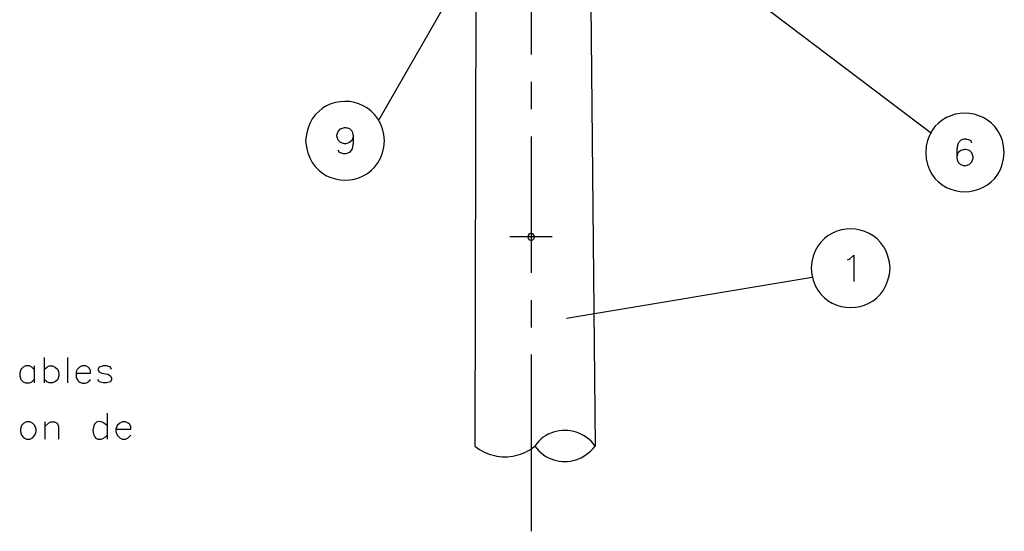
# Model space of a CAD drawing. Header units: millimetres. Extents: x 8 to 202, y 3 to 294.
# Tile 26 of 29: x 77 to 138, y 147 to 178. Entities that reach past the tile are written whole.
import ezdxf

# ---------------------------------------------------------------- set-up
doc = ezdxf.new("R2010")
doc.units = ezdxf.units.MM
doc.layers.add('DGE_CONTORNOS', color=7, linetype='Continuous', lineweight=0)

msp = doc.modelspace()

# ---------------------------------------------------------------- linework, layer by layer
at = {"layer": 'DGE_CONTORNOS', "lineweight": 25}
for points in [[(105.4735, 235.3804), (105.3042, 152.2801)], [(111.8447, 235.3804), (112.649, 152.2801)], [(107.823, 186.8241), (99.4198, 172.1979)], [(108.7332, 184.5169), (108.7332, 176.1984)], [(120.777, 180.7915), (133.223, 171.3936)], [(108.7332, 174.5262), (108.7332, 172.8541)], [(99.7797, 170.9279), (99.7334, 171.3143), (99.6464, 171.6667), (99.5224, 171.9852), (99.3652, 172.2697), (99.1784, 172.5205), (98.9657, 172.7374), (98.7309, 172.9206), (98.4778, 173.0701), (98.2099, 173.186), (97.931, 173.2684), (97.6449, 173.3172), (97.3552, 173.3326), (97.0656, 173.3145), (96.78, 173.2632), (96.5019, 173.1785), (96.2351, 173.0606), (95.9834, 172.9096), (95.7503, 172.7254), (95.5398, 172.5081), (95.3554, 172.2579), (95.2008, 171.9747), (95.0799, 171.6586), (94.9963, 171.3096), (94.9537, 170.9279), (94.9963, 170.5462), (95.0799, 170.1973), (95.2008, 169.8812), (95.3554, 169.598), (95.5398, 169.3478), (95.7503, 169.1306), (95.9834, 168.9464), (96.2351, 168.7954), (96.5019, 168.6775), (96.78, 168.5929), (97.0656, 168.5415), (97.3552, 168.5235), (97.6449, 168.5389), (97.931, 168.5877), (98.2099, 168.67), (98.4778, 168.7859), (98.7309, 168.9354), (98.9657, 169.1186), (99.1784, 169.3355), (99.3652, 169.5862), (99.5224, 169.8707), (99.6464, 170.1891), (99.7334, 170.5415), (99.7797, 170.9279)], [(137.668, 170.2082), (137.6288, 170.5916), (137.5473, 170.9417), (137.4273, 171.2585), (137.2726, 171.5419), (137.0872, 171.792), (136.8749, 172.0088), (136.6396, 172.1923), (136.3851, 172.3424), (136.1154, 172.4592), (135.8342, 172.5426), (135.5454, 172.5927), (135.253, 172.6094), (134.9608, 172.5928), (134.6725, 172.5429), (134.3922, 172.4596), (134.1237, 172.3429), (133.8708, 172.1929), (133.6374, 172.0095), (133.4274, 171.7927), (133.2446, 171.5426), (133.0929, 171.2591), (132.9762, 170.9422), (132.8983, 170.5919), (132.8632, 170.2082), (132.8986, 169.8262), (132.9766, 169.4774), (133.0935, 169.1618), (133.2452, 168.8795), (133.428, 168.6305), (133.6381, 168.4146), (133.8715, 168.2321), (134.1243, 168.0827), (134.3928, 167.9666), (134.673, 167.8836), (134.9611, 167.8339), (135.2533, 167.8174), (135.5456, 167.8342), (135.8342, 167.8841), (136.1153, 167.9672), (136.385, 168.0835), (136.6394, 168.233), (136.8746, 168.4156), (137.0869, 168.6315), (137.2723, 168.8805), (137.4269, 169.1627), (137.547, 169.478), (137.6287, 169.8266), (137.668, 170.2082)], [(97.8535, 171.2031), (97.79, 170.9702), (97.6418, 170.8221), (97.409, 170.7374), (97.3243, 170.7374), (97.0915, 170.8221), (96.9433, 170.9702), (96.8587, 171.2031), (96.8587, 171.2666), (96.9433, 171.4994), (97.0915, 171.6476), (97.3243, 171.7322), (97.3933, 171.7283), (97.4562, 171.72), (97.5133, 171.7075), (97.5649, 171.691), (97.6112, 171.6707), (97.6525, 171.6469), (97.6892, 171.6196), (97.7213, 171.5891), (97.7493, 171.5555), (97.7734, 171.5192), (97.7939, 171.4802), (97.811, 171.4388), (97.8251, 171.3951), (97.8363, 171.3494), (97.845, 171.3018), (97.8514, 171.2526), (97.8558, 171.2019), (97.8585, 171.1499), (97.8597, 171.0968), (97.8597, 171.0429), (97.8589, 170.9882), (97.8574, 170.9331), (97.8555, 170.8776), (97.8535, 170.8221), (97.79, 170.4411), (97.6418, 170.2082), (97.409, 170.1236), (97.2608, 170.1236), (97.028, 170.2082), (96.9433, 170.3564)], [(108.7332, 171.1819), (108.7332, 162.8634)], [(135.6783, 170.7797), (135.6148, 170.9491), (135.5485, 170.9703), (135.4848, 170.9876), (135.4237, 171.0011), (135.3653, 171.0106), (135.3096, 171.0162), (135.2565, 171.0178), (135.2061, 171.0154), (135.1583, 171.009), (135.1133, 170.9984), (135.071, 170.9839), (135.0314, 170.9652), (134.9945, 170.9423), (134.9604, 170.9153), (134.929, 170.8841), (134.9003, 170.8487), (134.8745, 170.809), (134.8514, 170.765), (134.8311, 170.7167), (134.8135, 170.6641), (134.7988, 170.6072), (134.7869, 170.5458), (134.7778, 170.4801), (134.7716, 170.4099), (134.7682, 170.3352), (134.7672, 170.2758), (134.7659, 170.2174), (134.7646, 170.16), (134.7637, 170.1038), (134.7634, 170.0488), (134.7641, 169.9953), (134.7661, 169.9433), (134.7697, 169.893), (134.7751, 169.8444), (134.7828, 169.7977), (134.793, 169.7529), (134.806, 169.7103), (134.8222, 169.6698), (134.8418, 169.6317), (134.8652, 169.5961), (134.8927, 169.563), (134.9246, 169.5325), (134.9612, 169.5049), (135.0029, 169.4801), (135.0498, 169.4584), (135.1025, 169.4398), (135.161, 169.4244), (135.2259, 169.4124), (135.2973, 169.4039), (135.5302, 169.4886), (135.6783, 169.6367), (135.763, 169.8696), (135.763, 169.9542), (135.6783, 170.1871), (135.5302, 170.3352), (135.2973, 170.3987), (135.2338, 170.3987), (135.001, 170.3352), (134.8317, 170.1871), (134.7682, 169.9542)], [(110.0243, 165.0647), (107.442, 165.0647)], [(108.9448, 165.0647), (108.9237, 165.1494), (108.839, 165.2341), (108.7332, 165.2552), (108.6273, 165.2341), (108.5638, 165.1494), (108.5427, 165.0647), (108.5638, 164.9589), (108.6273, 164.8742), (108.7332, 164.8531), (108.839, 164.8742), (108.9237, 164.9589), (108.9448, 165.0647)], [(130.683, 163.1386), (130.6404, 163.5203), (130.5568, 163.8692), (130.4358, 164.1853), (130.2813, 164.4686), (130.0969, 164.7188), (129.8863, 164.936), (129.6533, 165.1202), (129.4016, 165.2713), (129.1348, 165.3892), (128.8567, 165.4738), (128.5711, 165.5252), (128.2815, 165.5432), (127.9918, 165.5278), (127.7057, 165.479), (127.4268, 165.3967), (127.1589, 165.2808), (126.9057, 165.1313), (126.6709, 164.9481), (126.4583, 164.7311), (126.2715, 164.4804), (126.1142, 164.1958), (125.9903, 163.8774), (125.9033, 163.525), (125.857, 163.1386), (125.9022, 162.7548), (125.9882, 162.4045), (126.1113, 162.0875), (126.2677, 161.8041), (126.4538, 161.554), (126.6658, 161.3373), (126.9, 161.154), (127.1527, 161.0041), (127.4202, 160.8876), (127.6988, 160.8044), (127.9848, 160.7546), (128.2744, 160.7381), (128.5639, 160.755), (128.8497, 160.8052), (129.128, 160.8887), (129.395, 161.0056), (129.6472, 161.1557), (129.8808, 161.3392), (130.092, 161.5559), (130.2771, 161.8059), (130.4325, 162.0892), (130.5544, 162.4057), (130.6392, 162.7555), (130.683, 163.1386)], [(128.0795, 163.6466), (128.2277, 163.7101), (128.4605, 163.9429), (128.4605, 162.3342)], [(110.8922, 160.0906), (125.9205, 162.5882)], [(108.7332, 161.1912), (108.7332, 159.5191)], [(108.7332, 157.8681), (108.7332, 147.0731)], [(78.359, 156.9579), (78.2108, 157.1061), (78.0627, 157.1696), (77.8298, 157.1696), (77.6817, 157.1061), (77.5335, 156.9579), (77.47, 156.7251), (77.47, 156.5769), (77.5335, 156.3441), (77.6817, 156.1959), (77.8298, 156.1324), (78.0627, 156.1324), (78.2108, 156.1959), (78.359, 156.3441)], [(78.359, 157.1696), (78.359, 156.1324)], [(78.9728, 157.6987), (78.9728, 156.1324)], [(78.9728, 156.9579), (79.121, 157.1061), (79.2692, 157.1696), (79.4808, 157.1696), (79.629, 157.1061), (79.7983, 156.9579), (79.8618, 156.7251), (79.8618, 156.5769), (79.7983, 156.3441), (79.629, 156.1959), (79.4808, 156.1324), (79.2692, 156.1324), (79.121, 156.1959), (78.9728, 156.3441)], [(80.391, 157.6987), (80.391, 156.1324)], [(80.9202, 156.7251), (81.8092, 156.7251), (81.8092, 156.8732), (81.7457, 157.0214), (81.661, 157.1061), (81.5128, 157.1696), (81.28, 157.1696), (81.1318, 157.1061), (80.9837, 156.9579), (80.9512, 156.8707), (80.929, 156.7868), (80.9164, 156.7065), (80.9129, 156.6302), (80.9178, 156.5579), (80.9304, 156.4901), (80.9503, 156.427), (80.9768, 156.3689), (81.0094, 156.3161), (81.0473, 156.2688), (81.09, 156.2273), (81.137, 156.1919), (81.1875, 156.1629), (81.2411, 156.1406), (81.297, 156.1252), (81.3548, 156.1169), (81.4137, 156.1162), (81.4733, 156.1233), (81.5328, 156.1383), (81.5917, 156.1617), (81.6494, 156.1937), (81.7053, 156.2346), (81.7587, 156.2846), (81.8092, 156.3441)], [(83.0792, 156.9579), (83.0157, 157.1061), (82.7828, 157.1696), (82.5712, 157.1696), (82.3383, 157.1061), (82.2537, 156.9579), (82.3383, 156.8097), (82.4865, 156.7251), (82.8675, 156.6616), (83.0157, 156.5769), (83.0792, 156.4287), (83.0792, 156.3441), (83.0157, 156.1959), (82.7828, 156.1324), (82.5712, 156.1324), (82.3383, 156.1959), (82.2537, 156.3441)], [(82.8252, 154.2909), (82.8252, 152.7034)], [(77.8933, 153.7617), (77.724, 153.6771), (77.5758, 153.5289), (77.5123, 153.3172), (77.5123, 153.1691), (77.5758, 152.9362), (77.724, 152.7881), (77.8933, 152.7034), (78.105, 152.7034), (78.2532, 152.7881), (78.4013, 152.9362), (78.486, 153.1691), (78.486, 153.3172), (78.4013, 153.5289), (78.2532, 153.6771), (78.105, 153.7617), (77.8933, 153.7617)], [(79.0152, 153.7617), (79.0152, 152.7034)], [(79.0152, 153.4654), (79.2268, 153.6771), (79.375, 153.7617), (79.6078, 153.7617), (79.756, 153.6771), (79.8407, 153.4654), (79.8407, 152.7034)], [(82.8252, 153.5289), (82.6851, 153.6401), (82.5573, 153.7159), (82.4418, 153.7594), (82.3384, 153.774), (82.2472, 153.7627), (82.1682, 153.7289), (82.1015, 153.6757), (82.0469, 153.6064), (82.0044, 153.5242), (81.9742, 153.4324), (81.9561, 153.3341), (81.9502, 153.2326), (81.9564, 153.131), (81.9748, 153.0327), (82.0053, 152.9409), (82.048, 152.8587), (82.1027, 152.7894), (82.1696, 152.7362), (82.2486, 152.7024), (82.3398, 152.6911), (82.443, 152.7057), (82.5583, 152.7492), (82.6857, 152.825), (82.8252, 152.9362)], [(83.3543, 153.3172), (84.2645, 153.3172), (84.2645, 153.4654), (84.1798, 153.6136), (84.0952, 153.6771), (83.947, 153.7617), (83.7353, 153.7617), (83.5872, 153.6771), (83.439, 153.5289), (83.3543, 153.3172), (83.3543, 153.1691), (83.439, 152.9362), (83.5872, 152.7881), (83.7353, 152.7034), (83.947, 152.7034), (84.0952, 152.7881), (84.2645, 152.9362)], [(112.649, 152.2801), (112.5337, 152.4305), (112.4082, 152.5681), (112.2736, 152.6929), (112.1307, 152.8048), (111.9805, 152.9038), (111.8239, 152.9898), (111.6618, 153.0628), (111.4952, 153.1227), (111.3249, 153.1696), (111.152, 153.2034), (110.9772, 153.224), (110.8017, 153.2315), (110.6262, 153.2257), (110.4517, 153.2067), (110.2792, 153.1745), (110.1095, 153.1288), (109.9436, 153.0699), (109.7824, 152.9975), (109.6268, 152.9117), (109.4778, 152.8125), (109.3363, 152.6997), (109.2032, 152.5734), (109.0795, 152.4335), (108.966, 152.2801), (109.0876, 152.1274), (109.2171, 151.9881), (109.3541, 151.8622), (109.4976, 151.7497), (109.647, 151.6506), (109.8015, 151.5648), (109.9605, 151.4923), (110.1233, 151.4332), (110.289, 151.3873), (110.4571, 151.3547), (110.6267, 151.3353), (110.7972, 151.3291), (110.9678, 151.3362), (111.1379, 151.3565), (111.3066, 151.3899), (111.4734, 151.4364), (111.6374, 151.4961), (111.798, 151.569), (111.9544, 151.6549), (112.106, 151.7538), (112.2519, 151.8659), (112.3915, 151.9909), (112.5242, 152.129), (112.649, 152.2801)], [(105.3042, 152.2801), (105.4395, 152.1751), (105.5793, 152.0792), (105.7232, 151.9925), (105.8708, 151.9149), (106.0216, 151.8465), (106.1754, 151.7871), (106.3316, 151.7369), (106.4898, 151.6959), (106.6497, 151.6639), (106.8108, 151.6411), (106.9727, 151.6274), (107.1351, 151.6228), (107.2974, 151.6274), (107.4594, 151.6411), (107.6205, 151.6639), (107.7804, 151.6959), (107.9386, 151.7369), (108.0948, 151.7871), (108.2485, 151.8465), (108.3994, 151.9149), (108.547, 151.9925), (108.6909, 152.0792), (108.8307, 152.1751), (108.966, 152.2801)]]:
    msp.add_lwpolyline(points, dxfattribs=at)

doc.saveas('drawing.dxf')
